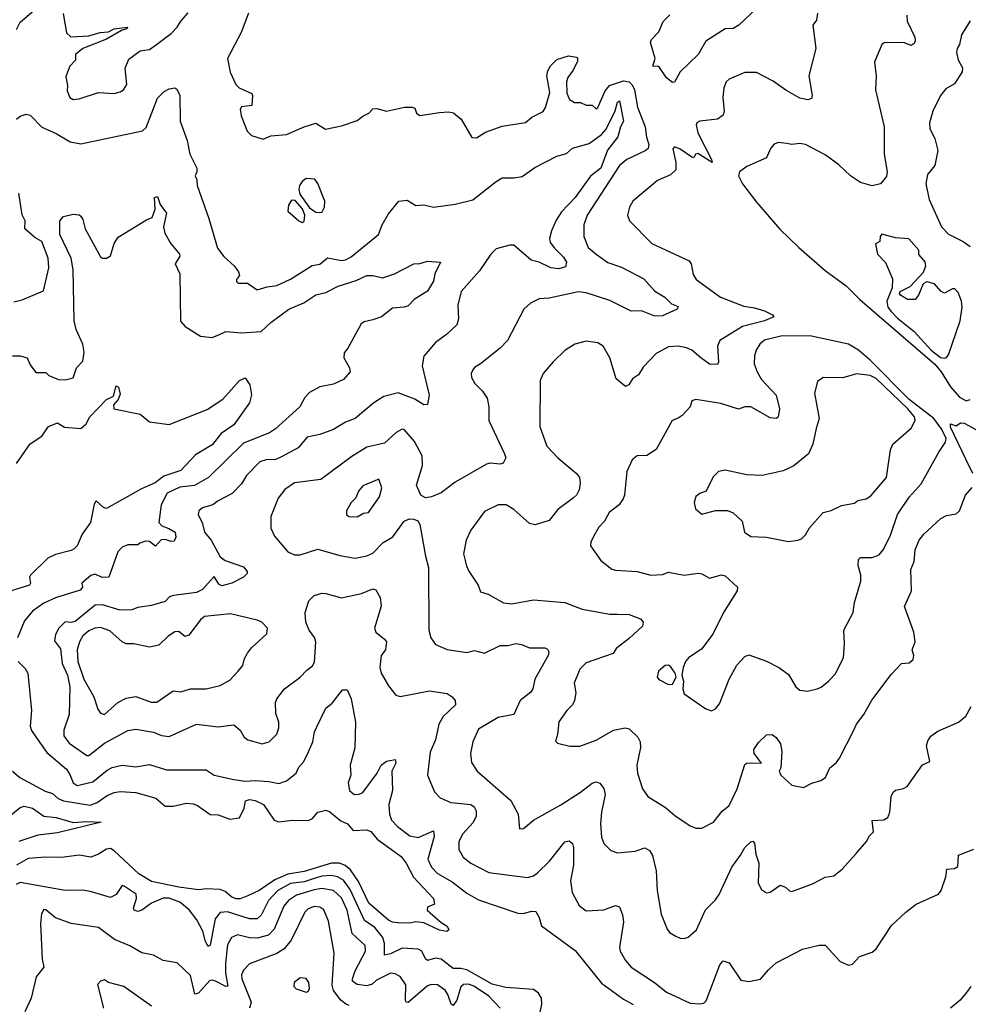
# Model space of a CAD drawing. Extents: x 1245515 to 1420776, y 606314 to 671314.
# Tile 156 of 256: x 1333532 to 1338376, y 630334 to 635362. Entities that reach past the tile are written whole.
import ezdxf

# ---------------------------------------------------------------- set-up
doc = ezdxf.new("R2010")
doc.units = 0

msp = doc.modelspace()

# ---------------------------------------------------------------- linework, layer by layer
at = {"layer": '0CON10XD'}
for points in [[(1333515, 635312.5), (1333535, 635350), (1333639.7, 635440.3)], [(1333753.9, 635393.9), (1333771.4, 635295), (1333793.3, 635275), (1333885, 635280.7), (1333942.6, 635297.4), (1333985, 635300), (1334015, 635316.4), (1334082.5, 635325), (1334078.8, 635315), (1334051.9, 635308.1), (1333975, 635262.9), (1333854, 635215), (1333817.5, 635185), (1333817.5, 635155), (1333787.5, 635125), (1333767, 635073), (1333776.7, 635026.7), (1333775, 635000), (1333787.5, 634965), (1333804.2, 634954.2), (1333835, 634958), (1333935, 634990), (1334013.6, 634986.4), (1334045.8, 634994.2), (1334062.5, 635005), (1334078.3, 635031.7), (1334071.2, 635115), (1334089.2, 635160.8), (1334146.4, 635203.6), (1334195, 635210), (1334230, 635235), (1334305, 635291.2), (1334335.6, 635324.4), (1334354.5, 635355.5), (1334392.7, 635397.3)], [(1334700.4, 635395), (1334663.1, 635296.9), (1334592.7, 635165), (1334607.3, 635095), (1334635, 635031.2), (1334653.3, 635015), (1334716.7, 634985), (1334721.2, 634975), (1334716.7, 634925), (1334665, 634916.7), (1334657.5, 634905), (1334662.3, 634872.3), (1334693.8, 634793.8), (1334715, 634771.8), (1334775, 634752), (1334815, 634770), (1334895, 634776), (1334985, 634815.8), (1335045, 634834.2), (1335094.1, 634804.1), (1335175, 634820.5), (1335255, 634846.9), (1335285, 634870.5), (1335315, 634884.5), (1335335, 634906.7), (1335355, 634908.8), (1335405, 634894.7), (1335497.5, 634915), (1335535.5, 634915.5), (1335550, 634910), (1335558.8, 634885), (1335575, 634872.5), (1335675, 634889.2), (1335722.2, 634892.2), (1335746.7, 634886.7), (1335786, 634855), (1335840.5, 634760.5), (1335865, 634758.8), (1335911.1, 634788.9), (1335995, 634819.4), (1336115, 634836.7), (1336147.5, 634865), (1336205, 634893.8), (1336216.4, 634913.6), (1336239.8, 634990.2), (1336224.6, 635075.4), (1336228.9, 635101.1), (1336243.1, 635126.9), (1336275, 635159.2), (1336335, 635178.5), (1336375, 635170.8), (1336380.8, 635165), (1336380, 635150)], [(1337605.8, 635395), (1337600.6, 635359.4), (1337581.9, 635335), (1337598.1, 635215), (1337580.5, 635149.5), (1337562, 635075), (1337578.8, 634975), (1337575, 634960), (1337556.4, 634953.6), (1337515, 634962.5), (1337445, 635002.2), (1337379.2, 635049.2), (1337295, 635092.2), (1337235, 635092.2), (1337155, 635058.9), (1337139.4, 635045), (1337127.1, 635015), (1337123.1, 634965), (1337129.4, 634895), (1337124, 634875), (1337095, 634854.4), (1337005, 634844.3), (1336990, 634835), (1336985.6, 634825), (1336994.4, 634784.4), (1337065, 634648.8), (1337067.5, 634632.5), (1336995, 634680), (1336983.6, 634676.4), (1336975, 634657.5), (1336965, 634660), (1336905, 634701.2), (1336875, 634712.5), (1336867, 634703), (1336883, 634633), (1336882.5, 634595), (1336855, 634570.5), (1336789.4, 634540.6), (1336662.5, 634435), (1336645.7, 634404.3), (1336635.8, 634365), (1336646.2, 634335), (1336759.3, 634219.3), (1336950.2, 634130.2), (1336961.1, 634115), (1336971.1, 634061.1), (1336986, 634036), (1337110, 633945), (1337229.6, 633899.6), (1337285, 633891.1), (1337336.2, 633875), (1337376.7, 633855), (1337383.3, 633845), (1337335.7, 633825), (1337223.8, 633796.2), (1337108.1, 633725), (1337095.5, 633695), (1337100.8, 633615), (1337095, 633601.2), (1337055, 633603.1), (1337010, 633635), (1336965, 633674.4), (1336937.2, 633687.2), (1336895, 633694.4), (1336845, 633691.1), (1336781.4, 633658.6), (1336715, 633588.1), (1336691.7, 633548.3), (1336661.7, 633528.3), (1336643, 633497), (1336625, 633490), (1336577.6, 633527.6), (1336546.3, 633636.3), (1336511.4, 633695), (1336485, 633713.1), (1336425, 633720.8), (1336367.5, 633705), (1336315, 633673.8), (1336256, 633615), (1336205.8, 633555), (1336189.7, 633520.3), (1336188.1, 633285), (1336224.7, 633184.7), (1336280.6, 633125), (1336375, 633045.8), (1336390, 633025), (1336394.4, 632995), (1336388.9, 632961.1), (1336375.6, 632935), (1336359.2, 632920.8), (1336279.3, 632860.7), (1336235, 632804.4), (1336165, 632782.5), (1336135, 632788.8), (1336055, 632861.4), (1336015.7, 632885.7), (1335975, 632884.4), (1335905, 632851.1), (1335835, 632756.2), (1335812.5, 632705), (1335798.9, 632635), (1335813.6, 632573.6), (1335825.6, 632545.6), (1335873.5, 632475), (1335885, 632441.2), (1335925, 632428), (1336002.5, 632385), (1336045, 632380), (1336155, 632400.5), (1336315, 632386.6), (1336405, 632351.5), (1336545, 632327.1), (1336585, 632327.1), (1336644.6, 632324.6), (1336702.9, 632302.9), (1336716.1, 632286.1), (1336712, 632265), (1336645, 632201.5), (1336578.3, 632151.7), (1336562.5, 632125), (1336425, 632077.8), (1336391.9, 632045), (1336363.1, 631975), (1336371.4, 631925), (1336365.6, 631885), (1336355, 631864), (1336326, 631835), (1336285, 631777.5), (1336278.3, 631711.7), (1336268.3, 631678.3), (1336278.3, 631668.3), (1336341.9, 631651.9), (1336392.7, 631652.7), (1336475, 631683.3), (1336565, 631733.6), (1336624.6, 631745.4), (1336645, 631740.6), (1336689.1, 631699.1), (1336700, 631675), (1336701.4, 631645), (1336683.5, 631555), (1336686.9, 631515), (1336712.5, 631435), (1336740, 631395), (1336829.8, 631339.8), (1336878.3, 631298.3), (1336955, 631245.8), (1336985, 631234.2), (1337015.7, 631234.3), (1337075.5, 631264.5), (1337119.3, 631320.7), (1337155, 631348.8), (1337195, 631434), (1337235, 631558), (1337244.6, 631565.4), (1337265, 631567.8), (1337320, 631565), (1337282, 631615), (1337280.8, 631635), (1337305, 631671.2), (1337345, 631710), (1337375, 631711.2), (1337395, 631696.2), (1337416.4, 631665), (1337423.8, 631625), (1337418.8, 631541.2), (1337410, 631525), (1337418.8, 631505), (1337475, 631452.5), (1337535, 631441.2), (1337576.7, 631463.3), (1337622.6, 631477.4), (1337646.9, 631493.1), (1337668.5, 631541.5), (1337702.1, 631567.9), (1337718.7, 631591.3), (1337792.2, 631735), (1337804.4, 631765), (1337841.9, 631815), (1337883.4, 631886.6), (1337982.3, 632017.7), (1338035, 632074), (1338075, 632077.3), (1338095.4, 632095), (1338098.5, 632115), (1338090, 632145), (1338104.2, 632185), (1338098.6, 632235), (1338050.8, 632365), (1338086, 632445), (1338082.1, 632555), (1338100.5, 632595), (1338104.4, 632655.6), (1338125, 632704), (1338149.4, 632735), (1338235.7, 632815), (1338265, 632831.1), (1338315, 632839.2), (1338331.5, 632855), (1338361.4, 632935), (1338396.2, 632973.8)], [(1336865, 635042.5), (1336835, 635066.1), (1336795, 635124), (1336764.5, 635124.5), (1336776.6, 635165), (1336753.8, 635246.2), (1336759.1, 635260.9), (1336795, 635300), (1336817.4, 635352.6), (1336852.6, 635387.4)], [(1337295, 635420), (1337205, 635334.3), (1337175, 635317.1), (1337133.8, 635315), (1337036.4, 635253.6), (1336997.3, 635185), (1336905, 635095.5), (1336875, 635044), (1336865, 635042.5)], [(1338062.5, 635385), (1338064.6, 635355), (1338102.6, 635272.6), (1338105.4, 635255), (1338099.6, 635240.4), (1338085, 635230), (1338045, 635245.5), (1337945.7, 635244.3), (1337934.2, 635235), (1337897.5, 635145), (1337905.8, 635075), (1337901.4, 635005), (1337946.9, 634815), (1337945.7, 634675.7), (1337961.5, 634585), (1337957.7, 634562.3), (1337927.5, 634525), (1337885.8, 634514.2), (1337825, 634530.6), (1337775, 634564.4), (1337715, 634621.8), (1337645, 634673.1), (1337545, 634724.3), (1337515, 634730.8), (1337475, 634725.8), (1337449.3, 634730.7), (1337405, 634736), (1337385, 634727.5), (1337365.8, 634705), (1337345, 634656.2), (1337245, 634612), (1337208, 634585), (1337203.1, 634565), (1337223.2, 634525), (1337295, 634430.2), (1337413.1, 634293.1), (1337509.9, 634199.9), (1337645, 634081.2), (1337753.2, 634003.2), (1337823, 633933), (1338205, 633603.4), (1338237.5, 633565), (1338285, 633487.4), (1338331.5, 633435), (1338365, 633416.2), (1338385, 633423.6)], [(1338385, 635357.5), (1338340.8, 635285), (1338331.2, 635235), (1338318.8, 635215), (1338316, 635195), (1338325, 635157.5), (1338346.3, 635116.3), (1338345, 635096.7), (1338305, 635035.7), (1338260.6, 635009.4), (1338233.8, 634975), (1338194.2, 634895), (1338178.2, 634835), (1338178.9, 634805), (1338205.8, 634755), (1338220.8, 634695), (1338205, 634617.5), (1338168.3, 634571.7), (1338159.2, 634525), (1338175.7, 634445), (1338238.6, 634305), (1338275, 634266.9), (1338350.2, 634230.2), (1338385, 634204.4)], [(1336380, 635150), (1336359.1, 635105), (1336331.9, 635068.1), (1336324.6, 635044.6), (1336326.6, 634986.6), (1336338.8, 634955), (1336365, 634940), (1336395, 634940), (1336425, 634926.7), (1336455, 634926), (1336475, 634906.7), (1336485, 634913.3), (1336521.4, 634998.6), (1336543.4, 635026.6), (1336615, 635050.4), (1336645, 635044.9), (1336659.8, 635029.8), (1336671, 635005), (1336687.4, 634915), (1336725.2, 634815), (1336732.1, 634762.1), (1336745.5, 634725), (1336741.9, 634705), (1336730, 634695), (1336632.3, 634647.7), (1336595, 634618.5), (1336429.2, 634365), (1336413.5, 634315), (1336413.1, 634255), (1336435, 634199.4), (1336475, 634165.5), (1336535, 634121.8), (1336605, 634098.8), (1336718.8, 634038.8), (1336776.2, 633976.2), (1336826.7, 633945), (1336861.3, 633911.3), (1336895, 633897.5), (1336890, 633885), (1336815, 633850.9), (1336775, 633848.9), (1336706.7, 633875), (1336655, 633874.4), (1336545, 633928.7), (1336425, 633966.8), (1336385, 633972.9), (1336235, 633941.2), (1336185, 633937.5), (1336140, 633915), (1336106, 633885), (1336022.5, 633725), (1335986, 633685), (1335885.7, 633604.3), (1335855, 633587.1), (1335845.8, 633575), (1335838, 633555), (1335840, 633535), (1335856.2, 633505), (1335895.6, 633465.6), (1335919.7, 633429.7), (1335927.8, 633385), (1335927.3, 633315), (1336008.1, 633145), (1336014.2, 633125), (1336001.7, 633098.3), (1335985, 633092.9), (1335935, 633097.5), (1335915, 633092), (1335755, 633000), (1335685, 632945.5), (1335635, 632926), (1335605, 632921.2), (1335580, 632935), (1335558, 632985), (1335588.2, 633085), (1335587.9, 633135), (1335548.5, 633208.5), (1335495, 633270), (1335485, 633272), (1335455, 633254.3), (1335395, 633199.8), (1335305, 633178.6), (1335228.5, 633131.5), (1335070, 633015), (1334935, 632997.8), (1334886.7, 632963.3), (1334851.7, 632918.3), (1334813.6, 632825), (1334813.9, 632765), (1334832.5, 632725), (1334902, 632645), (1334935, 632629.2), (1334965, 632629.4), (1335055, 632658.8), (1335166.6, 632626.6), (1335245, 632612.9), (1335305.4, 632624.6), (1335335, 632638.1), (1335388.2, 632691.8), (1335437.9, 632722.1), (1335495, 632802.2), (1335522.7, 632812.7), (1335545, 632812.5), (1335565, 632803.8), (1335575.7, 632785), (1335605, 632622.5), (1335619.5, 632565), (1335620.9, 632245), (1335631.1, 632205), (1335655, 632171.1), (1335715, 632146.2), (1335815, 632131.4), (1335855, 632141.4), (1335905, 632127.1), (1335985, 632165.8), (1336025, 632166.7), (1336065, 632177.5), (1336095, 632172), (1336135, 632154.4), (1336214.1, 632154.1), (1336227.7, 632147.7), (1336233.8, 632135), (1336230, 632115), (1336162.9, 631995), (1336152.7, 631945), (1336142.5, 631927.5), (1336087.5, 631885), (1336055, 631814.4), (1335975, 631799.2), (1335875, 631740), (1335845.6, 631675), (1335834.2, 631614.2), (1335839.1, 631569.1), (1335867.5, 631525), (1336040, 631375), (1336078, 631305), (1336085, 631230), (1336105, 631232.5), (1336155.6, 631274.4), (1336295, 631353.1), (1336395, 631416.7), (1336455, 631463.3), (1336475, 631470.6), (1336495, 631464.3), (1336515, 631436), (1336522.5, 631405), (1336503.4, 631315), (1336497.5, 631255), (1336502.7, 631187.3), (1336514.2, 631155), (1336550.3, 631120.3), (1336585, 631107.5), (1336675, 631116.9), (1336725, 631132.5), (1336748.9, 631118.9), (1336764, 631094), (1336782.1, 631015), (1336787.3, 630915), (1336806.9, 630795), (1336837.9, 630717.9), (1336850.9, 630700.9), (1336882.2, 630682.2), (1336905, 630671.2), (1336925, 630670), (1336945, 630676.2), (1336988.8, 630715), (1337034.1, 630815.9), (1337085, 630867.3), (1337103.8, 630895), (1337167.9, 631035), (1337213.5, 631095), (1337235.7, 631135), (1337265, 631163.3), (1337275, 631167.5), (1337285, 631157.5), (1337291.6, 631101.6), (1337307.3, 631055), (1337303, 630953), (1337319.7, 630919.7), (1337345, 630904.3), (1337365, 630907.1), (1337415, 630942), (1337442.7, 630932.7), (1337463.4, 630913.4), (1337475, 630910.8), (1337580.3, 630949.7), (1337645, 630984), (1337689.1, 630990.9), (1337731.2, 631025), (1337803.3, 631105), (1337856.7, 631165), (1337871.2, 631195), (1337891.2, 631215), (1337885, 631272.5), (1337945, 631275.6), (1337965, 631287.5), (1337974.6, 631315), (1337982.8, 631395), (1337992.5, 631417.5), (1338005, 631428.5), (1338045, 631436.5), (1338063.3, 631446.7), (1338142.3, 631557.7), (1338180, 631575), (1338163.5, 631655), (1338169.5, 631680.5), (1338185, 631704.3), (1338220.9, 631729.1), (1338326.2, 631775), (1338363.8, 631805), (1338391.2, 631855)], [(1333516, 634855), (1333535, 634870), (1333565, 634879.2), (1333585, 634875.7), (1333645, 634814.4), (1333718.8, 634781.2), (1333789.1, 634739.1), (1333845, 634728.5), (1334159.4, 634795), (1334178.3, 634811.7), (1334235, 634962.5), (1334270, 634995), (1334295, 635009.2), (1334325, 635014.2), (1334335, 635007.5), (1334348.9, 634975), (1334352.1, 634845), (1334387.3, 634745), (1334400.3, 634675), (1334436.5, 634605), (1334436.7, 634585), (1334428, 634565), (1334436, 634545), (1334437.5, 634515), (1334497.6, 634347.6), (1334541.6, 634195), (1334575, 634152.7), (1334627.5, 634105), (1334650, 634075), (1334653.8, 634056.2), (1334638.8, 634035), (1334638.8, 634025), (1334647.3, 634017.3), (1334695, 634017.5), (1334745, 633982.9), (1334795, 633998.5), (1334845, 634005.3), (1334915, 634037.7), (1335025, 634107.3), (1335065, 634113.3), (1335104.2, 634145.7), (1335175, 634133.1), (1335195, 634136.2), (1335225, 634151.8), (1335364.4, 634265), (1335382.5, 634315), (1335415, 634370.8), (1335467.5, 634435), (1335510.7, 634440.7), (1335555, 634414.2), (1335595, 634417.5), (1335645, 634405.6), (1335755, 634419.6), (1335846.8, 634443.2), (1335965, 634535.6), (1335995, 634554.4), (1336055, 634554.5), (1336098.3, 634561.7), (1336162.3, 634607.7), (1336275, 634665.6), (1336325, 634680), (1336355, 634706.2), (1336439.7, 634730.3), (1336503.4, 634776.6), (1336527.3, 634802.7), (1336572.2, 634897.7), (1336585, 634941.2), (1336595, 634947.5), (1336615.5, 634845), (1336600, 634815), (1336587.1, 634765), (1336533.2, 634696.8), (1336499.8, 634605), (1336447.2, 634562.8), (1336368.8, 634455), (1336299.2, 634380.8), (1336271.4, 634338.6), (1336246.9, 634285), (1336238.2, 634245), (1336240.5, 634225), (1336263.3, 634195), (1336309.5, 634149.5), (1336324.2, 634125), (1336319.3, 634100.7), (1336285, 634089.7), (1336245, 634095.5), (1336185, 634124.1), (1336143.8, 634133.8), (1336055, 634211.1), (1336035, 634211.8), (1335965, 634192.2), (1335938.5, 634165), (1335879.5, 634080.5), (1335786.9, 633975), (1335768.6, 633905), (1335773.1, 633835), (1335764.2, 633805), (1335710.8, 633755), (1335655.4, 633714.6), (1335595.7, 633644.3), (1335587.1, 633595), (1335623.3, 633445), (1335615, 633396.7), (1335595, 633395.6), (1335549.4, 633425), (1335465, 633457.6), (1335391.3, 633438.7), (1335340, 633405), (1335245, 633325.7), (1335195, 633306.4), (1335135, 633269.6), (1335065, 633243.5), (1335000.2, 633229.8), (1334953.2, 633176.8), (1334865, 633128.5), (1334835, 633115.4), (1334795, 633117.1), (1334758.9, 633105), (1334690.7, 633035), (1334665, 632991.9), (1334617.4, 632942.6), (1334545, 632905.6), (1334518.8, 632885), (1334465, 632868.9), (1334447.3, 632855), (1334443.6, 632833.6), (1334463.8, 632795), (1334475.4, 632745), (1334509.6, 632705), (1334555, 632618.8), (1334580.6, 632600.6), (1334675, 632567.8), (1334694.3, 632545), (1334694.2, 632535), (1334674.2, 632515), (1334615.6, 632484.4), (1334565, 632471.6), (1334549.3, 632479.3), (1334525, 632518.1), (1334465, 632453.2), (1334435, 632437.5), (1334317.3, 632422.7), (1334296.7, 632415), (1334275, 632390.9), (1334205, 632371.6), (1334135, 632361.2), (1334105, 632348.9), (1334045, 632346.6), (1333954.1, 632374.1), (1333916.7, 632373.3), (1333815, 632288.8), (1333795, 632283.3), (1333765, 632287.1), (1333731.9, 632255), (1333715, 632223.3), (1333710.3, 632190.3), (1333739.6, 632149.6), (1333748.6, 632075), (1333775.6, 632015), (1333788.3, 631955), (1333783.8, 631815), (1333757.3, 631735), (1333757.2, 631705), (1333785, 631667.2), (1333874, 631605), (1333885, 631605.5), (1333965, 631667.5), (1334085, 631733.1), (1334125, 631739.2), (1334214.6, 631724.6), (1334256.4, 631706.4), (1334295, 631701.5), (1334435, 631765.4), (1334545, 631750.9), (1334625, 631761.1), (1334658.1, 631735), (1334677.8, 631697.8), (1334696.2, 631685), (1334770, 631665), (1334806.2, 631673.8), (1334845, 631713.8), (1334855.8, 631745.8), (1334855.6, 631775), (1334839.5, 631819.5), (1334837.5, 631875), (1334844.4, 631895), (1334883.8, 631945), (1334965, 632004.2), (1334998.6, 632041.4), (1335027.2, 632062.8), (1335038.2, 632081.8), (1335043.9, 632185), (1335037.4, 632207.4), (1335010, 632245)], [(1335075, 634378), (1335088.6, 634405), (1335090.8, 634435), (1335055, 634526.7), (1335038.8, 634548.8), (1334995, 634551.2), (1334975, 634536.2), (1334961.4, 634515), (1334956.9, 634495), (1334962.1, 634472.1), (1335011.2, 634401.2), (1335045, 634380), (1335075, 634378)], [(1333502.3, 633922.3), (1333545, 633931.2), (1333653, 633977), (1333680.7, 634095), (1333676.6, 634145), (1333645, 634230), (1333609.7, 634249.7), (1333557.5, 634295), (1333560.6, 634335), (1333545.3, 634365.3), (1333526.9, 634476.9)], [(1333495, 633646.7), (1333535, 633646.2), (1333570, 633635), (1333585, 633600), (1333615, 633560), (1333665, 633560), (1333680, 633545), (1333730, 633525), (1333765, 633523.1), (1333805.7, 633534.3), (1333822, 633585), (1333855, 633618), (1333861.6, 633665), (1333854.3, 633705), (1333820.6, 633780.6), (1333809.6, 633825), (1333804.2, 634085), (1333794.8, 634144.8), (1333736.7, 634265), (1333737.1, 634335), (1333755, 634357.1), (1333805, 634368.6), (1333835.4, 634365.4), (1333845, 634358.8), (1333855, 634342.5), (1333865.8, 634295), (1333945, 634151.2), (1333955, 634144), (1333975, 634143.8), (1333995, 634156.7), (1334015, 634220), (1334035, 634251.2), (1334179.3, 634340.7), (1334208, 634352), (1334224.2, 634395), (1334220, 634455), (1334235, 634459.5), (1334248.6, 634418.6), (1334281.4, 634375), (1334266.4, 634305), (1334272.9, 634272.9), (1334301.4, 634221.4), (1334347.8, 634165), (1334348.9, 634155), (1334325.8, 634115), (1334349.1, 634065), (1334352.4, 633822.4), (1334376.4, 633796.4), (1334455, 633747.1), (1334515, 633739.4), (1334552.9, 633755), (1334585, 633770.3), (1334665, 633762.5), (1334765, 633770), (1334813.6, 633816.4), (1334906.1, 633885), (1334983, 633917), (1335045, 633957.3), (1335095, 633969), (1335157.6, 634002.4), (1335250, 634030), (1335305, 634055.7), (1335335, 634056.2), (1335385, 634044), (1335446.2, 634063.8), (1335545, 634116), (1335575, 634116.7), (1335615, 634130), (1335680, 634125), (1335651.2, 634065), (1335645, 634026.7), (1335615, 633976), (1335547, 633933), (1335515, 633902), (1335495, 633894.4), (1335435, 633889.1), (1335380, 633845), (1335335, 633829.1), (1335290.5, 633819.5), (1335275, 633809.4), (1335207.5, 633685), (1335188.6, 633661.4), (1335186.7, 633635), (1335216, 633585), (1335220, 633565), (1335185, 633525.8), (1335135, 633501.9), (1335065, 633487.1), (1335011.7, 633458.3), (1334987.3, 633432.7), (1334962.3, 633385), (1334837.6, 633272.4), (1334807.4, 633252.6), (1334675, 633200.4), (1334496.7, 633025), (1334425, 632984.2), (1334350, 632975), (1334285, 632943.8), (1334254.6, 632885.4), (1334243.3, 632795), (1334258, 632778), (1334294.3, 632764.3), (1334325.5, 632745), (1334330, 632720), (1334320.7, 632699.3), (1334305, 632698), (1334275, 632708), (1334254.2, 632705.8), (1334225, 632673.3), (1334195, 632697.5), (1334175, 632700), (1334145, 632690), (1334135, 632680), (1334085, 632680), (1334055, 632668.8), (1334032.9, 632645), (1333987.5, 632515), (1333955, 632513.6), (1333915, 632531.4), (1333895, 632524.4), (1333850, 632485), (1333852, 632465), (1333840.9, 632449.1), (1333715, 632409.4), (1333655, 632382.7), (1333598, 632342), (1333556.8, 632293.2), (1333521.5, 632205)], [(1334975, 634327.5), (1334985, 634333.3), (1334987.5, 634365), (1334976.8, 634396.8), (1334938.8, 634438.8), (1334919.3, 634440.7), (1334904.2, 634415.8), (1334900.8, 634385), (1334957.5, 634335), (1334975, 634327.5)], [(1338255, 633633.8), (1338265, 633636.9), (1338275, 633651.2), (1338334.4, 633825), (1338345.4, 633894.6), (1338342.1, 633925), (1338325, 633970), (1338307.4, 633987.4), (1338295, 633987.5), (1338255, 633966.2), (1338236.1, 633976.1), (1338203.6, 634013.6), (1338165, 634023.3), (1338146.2, 634013.8), (1338122, 633955), (1338105, 633933.8), (1338065.7, 633934.3), (1338029.2, 633955), (1338024.2, 633965), (1338028, 633975), (1338079.7, 634000.3), (1338147, 634073), (1338160, 634105), (1338155.4, 634125.4), (1338123, 634163), (1338123.3, 634185), (1338073, 634243), (1338005, 634248.6), (1337935, 634266.7), (1337926.7, 634255), (1337925, 634230), (1337902.5, 634217.5), (1337912.5, 634165), (1337953.3, 634123.3), (1337989.1, 634039.1), (1337986.6, 633993.4), (1337960, 633925), (1337965.8, 633895), (1337982.4, 633872.4), (1338015, 633837.5), (1338099.3, 633769.3), (1338185.8, 633675), (1338235, 633637.5), (1338255, 633633.8)], [(1337065, 631833.3), (1337085, 631843.3), (1337105, 631868.8), (1337155.6, 631995), (1337193.3, 632066.7), (1337235, 632110), (1337255, 632118.8), (1337345, 632086.2), (1337411.7, 632051.7), (1337457.8, 632017.8), (1337495, 631956.2), (1337515, 631938.8), (1337555, 631933.8), (1337605, 631946), (1337625.5, 631954.5), (1337664.5, 631985.5), (1337697.8, 632022.2), (1337738.2, 632105), (1337744.5, 632175), (1337740, 632245), (1337787.8, 632335), (1337794.5, 632385.5), (1337826.5, 632495), (1337826.7, 632525), (1337813.1, 632575), (1337815.8, 632605), (1337825, 632615.6), (1337885, 632615.5), (1337920.5, 632629.5), (1337942.1, 632655), (1337976.7, 632725), (1338015, 632835.6), (1338075, 632923.8), (1338135, 632992), (1338225, 633154.2), (1338260, 633205), (1338262.9, 633225), (1338237.3, 633275), (1338199.6, 633325), (1338075, 633423.3), (1337875, 633623.5), (1337815, 633674.4), (1337765, 633705.4), (1337575, 633746.4), (1337425, 633747.3), (1337335, 633725.5), (1337311.4, 633705), (1337292.5, 633675), (1337283.5, 633646.5), (1337283.3, 633605), (1337297.5, 633565), (1337320.5, 633525), (1337395.4, 633445), (1337411.2, 633375), (1337405, 633332), (1337394.4, 633325.6), (1337365, 633329.5), (1337265, 633386.2), (1337235, 633385.4), (1337203.4, 633373.4), (1337113.2, 633403.2), (1336985, 633422.5), (1336965, 633416), (1336956.2, 633385), (1336915, 633342), (1336895, 633326.7), (1336863.8, 633315), (1336782.2, 633167.8), (1336735, 633136.2), (1336685, 633136), (1336658.8, 633115), (1336632.5, 633055), (1336621.1, 632935), (1336614.3, 632915), (1336594, 632885), (1336542.5, 632845), (1336518, 632802), (1336489.3, 632770.7), (1336463.3, 632726.7), (1336448.5, 632695), (1336447.5, 632675), (1336499.8, 632599.8), (1336555, 632556.7), (1336575, 632550.5), (1336685, 632544.2), (1336755, 632525.8), (1336815, 632529.2), (1336845, 632541.1), (1336925, 632525.8), (1336996.2, 632536.2), (1337015, 632532.5), (1337055, 632510), (1337115, 632528), (1337135, 632522), (1337198, 632465), (1337195.8, 632445), (1337125.4, 632334.6), (1337071.4, 632225), (1337013, 632147), (1336948.6, 632105), (1336931.9, 632085), (1336920, 632055), (1336914, 632015), (1336922, 631985), (1336919.2, 631945), (1336925, 631920), (1337035, 631842.5), (1337065, 631833.3)], [(1333515, 633095.8), (1333585, 633196), (1333645, 633236), (1333678.8, 633285), (1333725, 633304.2), (1333760.9, 633280.9), (1333845, 633274.5), (1333871, 633299), (1333890.7, 633335), (1333975, 633422.5), (1334010.5, 633439.5), (1334025, 633493.3), (1334035.7, 633485), (1334045, 633450), (1334035, 633422.5), (1334011.2, 633395), (1334012.5, 633375), (1334147.3, 633347.3), (1334195, 633308.8), (1334295, 633294.4), (1334488.5, 633371.5), (1334569.2, 633425), (1334655, 633520), (1334683.3, 633533.3), (1334707, 633497), (1334716.1, 633446.1), (1334705.8, 633405), (1334625, 633293.1), (1334560.6, 633249.4), (1334515, 633191.8), (1334429.2, 633140.8), (1334355, 633059.7), (1334268.8, 633031.2), (1334223.5, 632996.5), (1334153.3, 632966.7), (1333975, 632866.2), (1333960.7, 632870.7), (1333925, 632904), (1333919.2, 632900.8), (1333911.5, 632888.5), (1333894.2, 632795), (1333851.8, 632735), (1333825, 632676), (1333810.2, 632659.8), (1333795, 632650.9), (1333715, 632632.1), (1333675, 632611.8), (1333587.1, 632525), (1333582.5, 632515), (1333587.1, 632485), (1333582, 632475), (1333478.5, 632441.5)], [(1337457, 632697), (1337505, 632703.8), (1337525, 632711.2), (1337545, 632731.2), (1337565, 632766.7), (1337635, 632846), (1337675, 632856.7), (1337728.8, 632881.2), (1337795, 632894), (1337812.3, 632907.7), (1337855, 632915.6), (1337878.9, 632931.1), (1337958.9, 633025), (1337979.6, 633165), (1337990.4, 633195), (1338083.8, 633276.2), (1338104.4, 633315), (1338101.8, 633335), (1338067.5, 633375), (1337905, 633530.8), (1337875, 633544.6), (1337805, 633553.5), (1337735, 633533.1), (1337635, 633535.8), (1337606.2, 633515), (1337590, 633455), (1337614.3, 633325), (1337600, 633275), (1337581.9, 633195), (1337560.8, 633145), (1337485, 633084), (1337431.3, 633058.7), (1337323.9, 633033.9), (1337245, 633038.6), (1337135, 633061.2), (1337100, 633055), (1337072.5, 633027.5), (1337037.5, 632955), (1337005, 632943.3), (1336985, 632927.5), (1336977, 632897), (1336983.3, 632865), (1337015, 632837.5), (1337085, 632856.2), (1337145.9, 632855.9), (1337175, 632843.8), (1337220.9, 632800.9), (1337232.5, 632745), (1337265, 632723.8), (1337345, 632720), (1337457, 632697)], [(1338365.1, 633115.1), (1338285, 633280.8), (1338285, 633298), (1338315, 633288.8), (1338336.7, 633303.3), (1338355, 633302), (1338415, 633270)], [(1338398.6, 633045), (1338365.1, 633115.1)], [(1335255, 632823.8), (1335288.3, 632841.7), (1335312.5, 632845), (1335368.9, 632925), (1335382.1, 632972.1), (1335365.4, 633015.4), (1335285, 632982.2), (1335261.9, 632955), (1335249.2, 632920.8), (1335225, 632896.2), (1335200, 632855), (1335200, 632835), (1335212.5, 632825), (1335255, 632823.8)], [(1335010, 632245), (1334993.5, 632285), (1334990.6, 632335), (1335008.9, 632395), (1335035, 632422.2), (1335075, 632434.5), (1335095, 632432.9), (1335175, 632410), (1335278, 632432), (1335335, 632455.6), (1335351.2, 632451.2), (1335372.3, 632412.3), (1335377.3, 632367.3), (1335344.4, 632254.4), (1335350.8, 632235), (1335395, 632199.4), (1335404.3, 632185), (1335399.2, 632145), (1335378.1, 632115), (1335371.2, 632055), (1335378.5, 632025), (1335415, 631960), (1335453.6, 631913.6), (1335475, 631906), (1335624.2, 631934.2), (1335715, 631920.8), (1335740, 631905), (1335755.7, 631885.7), (1335756.6, 631863.4), (1335695, 631803.8), (1335672.9, 631765), (1335656, 631684), (1335627.4, 631622.6), (1335614.5, 631505), (1335649.6, 631419.6), (1335679.1, 631389.1), (1335733.3, 631365), (1335835, 631354.5), (1335853.1, 631343.1), (1335863, 631323), (1335862.3, 631295), (1335847.6, 631262.4), (1335795.5, 631204.5), (1335774.6, 631165.4), (1335774.4, 631125), (1335797.1, 631085), (1335836, 631055), (1335927.6, 631007.6), (1336125, 630981.2), (1336155, 630990.4), (1336176.4, 631005), (1336236.9, 631065), (1336315, 631164.2), (1336338.5, 631168.5), (1336355, 631155.7), (1336360, 631135), (1336360.5, 631045), (1336344.6, 630965), (1336352.7, 630905), (1336388.9, 630838.9), (1336425, 630811.9), (1336515, 630817.1), (1336575, 630838), (1336595, 630831.2), (1336611.1, 630791.1), (1336614.6, 630755), (1336594.4, 630625), (1336598.6, 630605), (1336625, 630557.5), (1336655, 630523.3), (1336774.2, 630445), (1336835.5, 630395.5), (1336955, 630340), (1337005, 630335.8), (1337025, 630340.8), (1337038.2, 630351.8), (1337107.5, 630535), (1337125, 630556.2), (1337155, 630546.2), (1337215, 630456.7), (1337255, 630450), (1337315, 630462), (1337355, 630510.8), (1337395, 630546), (1337530, 630615), (1337615, 630636), (1337645, 630636.2), (1337722.1, 630552.1), (1337765, 630534.2), (1337785, 630539.2), (1337821, 630579), (1337885, 630600), (1337905, 630617.5), (1337983.2, 630736.8), (1338057.3, 630805), (1338110, 630845), (1338223.2, 630896.8), (1338236.9, 630915), (1338262, 630985), (1338266, 631024), (1338305, 631027.1), (1338322.9, 631037.1), (1338326.7, 631095), (1338405, 631126.2)], [(1333965, 631814.5), (1334033.7, 631876.3), (1334075, 631897.2), (1334125, 631905.8), (1334203.6, 631876.4), (1334232.9, 631877.1), (1334315, 631935.6), (1334355, 631930.5), (1334404.7, 631945.3), (1334484.5, 631945.5), (1334555, 631962.5), (1334605, 631990), (1334647.9, 632035), (1334671.1, 632065), (1334679.4, 632100.6), (1334695, 632128), (1334715.6, 632154.4), (1334793.9, 632226.1), (1334798, 632255), (1334767.8, 632285), (1334745, 632295.2), (1334608.3, 632328.3), (1334475, 632313.9), (1334455, 632296.9), (1334395, 632219.4), (1334375, 632212.9), (1334345, 632237.5), (1334325, 632235.6), (1334290, 632215), (1334241.8, 632168.2), (1334195, 632158.1), (1334115, 632174.6), (1334075, 632175.5), (1334055, 632185.5), (1333991.8, 632241.8), (1333945, 632258.7), (1333916.2, 632255), (1333885, 632241.3), (1333855, 632216.4), (1333837.2, 632185), (1333825.2, 632145.2), (1333828.4, 632085), (1333859.7, 631995), (1333910.3, 631905), (1333931.3, 631841.3), (1333945, 631820.6), (1333965, 631814.5)], [(1333524.4, 632085), (1333559.9, 632049.9), (1333572.9, 632025), (1333591.8, 631835), (1333584.6, 631755), (1333591.9, 631731.9), (1333633.6, 631673.6), (1333670, 631620), (1333770.4, 631535), (1333788.4, 631508.4), (1333805.2, 631465.2), (1333825, 631452), (1333905, 631470.8), (1333979.4, 631530.6), (1334005, 631543.8), (1334055, 631556.2), (1334125, 631546.2), (1334195, 631559.2), (1334280.9, 631530.9), (1334485, 631531.4), (1334525, 631504.4), (1334625, 631482), (1334683.2, 631473.2), (1334735, 631477.1), (1334805, 631471.5), (1334855, 631461.8), (1334895, 631475.6), (1334944.3, 631515), (1334956.9, 631545), (1334982.1, 631575), (1335007.2, 631622.7), (1335028.5, 631675), (1335036.7, 631725), (1335048.8, 631751.2), (1335095, 631846), (1335128.3, 631871.7), (1335180.5, 631939.5), (1335205, 631940), (1335225.4, 631895), (1335247.5, 631775), (1335243.7, 631643.7), (1335220, 631555), (1335223.5, 631505), (1335209.6, 631465), (1335216.3, 631426.3), (1335240, 631405), (1335265, 631406.7), (1335285, 631416.2), (1335356.7, 631515), (1335377.5, 631555), (1335405, 631575.3), (1335450, 631585), (1335453.1, 631565), (1335433.1, 631525), (1335435, 631426.7), (1335416.2, 631355), (1335420, 631305), (1335430, 631275), (1335461.5, 631241.5), (1335525, 631194), (1335566.2, 631186.2), (1335645, 631220), (1335648.8, 631191.2), (1335616, 631076), (1335635.5, 631035), (1335665, 631001.8), (1335740.3, 630960.3), (1335815, 630901.2), (1335875, 630867.6), (1336075, 630799.4), (1336105, 630797.1), (1336145, 630809.2), (1336167.5, 630807.5), (1336185, 630777.5), (1336196.2, 630735), (1336368.3, 630608.3), (1336502.8, 630442.8), (1336615, 630360.4), (1336665, 630332.9)], [(1336845, 631967.5), (1336865, 631969.2), (1336884.3, 632005), (1336880, 632025), (1336855, 632058.6), (1336845, 632065.7), (1336827.5, 632065), (1336793.3, 632035), (1336787.5, 632005), (1336795, 631993.3), (1336845, 631967.5)], [(1333495, 631524.3), (1333532.2, 631492.2), (1333662.2, 631422.2), (1333700.3, 631410.2), (1333728.9, 631385), (1333755, 631373.3), (1333891.7, 631351.7), (1333927.5, 631365), (1333979.3, 631400.7), (1334015, 631416.3), (1334045, 631421.6), (1334125, 631416.5), (1334226.6, 631386.6), (1334275, 631346.8), (1334315, 631346.5), (1334382.2, 631362.2), (1334417.3, 631357.3), (1334439.1, 631349.1), (1334505, 631304.2), (1334545, 631302.4), (1334605, 631280), (1334655, 631287.1), (1334677.5, 631335), (1334685, 631373.3), (1334705, 631380.5), (1334735, 631374.6), (1334776.9, 631355), (1334831.9, 631275), (1334855, 631265.5), (1334925, 631275.3), (1335005, 631272.9), (1335026.6, 631283.4), (1335054.3, 631315.7), (1335095.6, 631325.6), (1335115, 631317.5), (1335171.7, 631271.7), (1335205.7, 631255), (1335235, 631222.5), (1335305, 631225.6), (1335325, 631217.3), (1335357.1, 631177.1), (1335479.6, 631089.6), (1335505, 631054.4), (1335542.8, 630982.8), (1335645.8, 630875), (1335650, 630845), (1335615, 630830), (1335613.3, 630815), (1335685, 630752.5), (1335715, 630733.8), (1335723.8, 630715), (1335714, 630706), (1335675, 630712.2), (1335595, 630750), (1335555, 630756), (1335521.7, 630748.3), (1335465, 630750.5), (1335435, 630754.5), (1335415, 630764.6), (1335315, 630850.9), (1335261.6, 630961.6), (1335220.8, 631020.8), (1335193.8, 631043.8), (1335165.2, 631055.2), (1335125, 631055.2), (1334985, 631011.7), (1334901.4, 630998.6), (1334835, 630969.9), (1334755, 630915.2), (1334700.8, 630889.2), (1334657.3, 630872.7), (1334637.3, 630872.7), (1334615, 630880.5), (1334580.5, 630910.5), (1334555, 630921.2), (1334485.6, 630924.4), (1334445, 630918.5), (1334345, 630932), (1334205, 630960.6), (1334140.1, 631000.1), (1334015, 631117.7), (1333995, 631129.7), (1333975, 631127.3), (1333935, 631100.6), (1333895, 631085.7), (1333835, 631095.5), (1333746, 631084), (1333664.1, 631085.9), (1333575, 631078.7), (1333515, 631044.8)], [(1333480, 631295), (1333535, 631340), (1333555, 631345.3), (1333596.7, 631335), (1333655, 631294.3), (1333718.2, 631288.2), (1333805, 631262.2), (1333875, 631268.5), (1333947.5, 631265), (1333725, 631209.2), (1333625, 631198.1), (1333528.2, 631165)], [(1335025, 630972.7), (1334985, 630959.3), (1334915, 630950.7), (1334850.3, 630915), (1334801.9, 630865), (1334765, 630789.1), (1334745, 630770.6), (1334705, 630770.5), (1334593.5, 630806.5), (1334555, 630802.9), (1334530, 630770), (1334505, 630636.7), (1334495, 630629.2), (1334480, 630655), (1334467.8, 630707.8), (1334435.7, 630765.7), (1334396.8, 630816.8), (1334349.1, 630855), (1334295, 630876.5), (1334265, 630875.8), (1334205, 630850.5), (1334155, 630815.7), (1334135, 630808.4), (1334116.7, 630815), (1334113.9, 630825), (1334128.8, 630875), (1334127.3, 630897.3), (1334065, 630938), (1334055, 630941.2), (1334025.4, 630894.6), (1333995, 630878.9), (1333898.8, 630908.8), (1333855, 630916.5), (1333765, 630914.6), (1333535, 630956), (1333514.2, 630945.8)], [(1336187.5, 630285), (1336197.9, 630335), (1336196.5, 630365), (1336181.4, 630391.4), (1336155, 630409.2), (1336015, 630419.4), (1335945, 630437.4), (1335815, 630509.5), (1335785, 630517.6), (1335745, 630517.7), (1335685, 630564.7), (1335655, 630570), (1335615, 630558.1), (1335605, 630565.8), (1335585, 630605.6), (1335566.4, 630616.4), (1335485, 630621.6), (1335425, 630591.9), (1335395.6, 630585.6), (1335395.7, 630645), (1335386.2, 630675), (1335345, 630725.8), (1335292.7, 630762.7), (1335220.3, 630920.3), (1335185, 630967.6), (1335155, 630985.9), (1335125, 630991.6), (1335075, 630988.1), (1335025, 630972.7)], [(1335985, 630314.6), (1335928.4, 630375), (1335855, 630425.9), (1335825, 630437.1), (1335798.6, 630435), (1335785, 630423.8), (1335765, 630354.6), (1335745, 630327.3), (1335735, 630335.6), (1335718.6, 630385), (1335705, 630406.5), (1335665, 630432.8), (1335635.3, 630434.7), (1335615, 630428.2), (1335515, 630342.8), (1335505.4, 630345.4), (1335502.1, 630355), (1335503.3, 630433.3), (1335475, 630476.7), (1335450.2, 630490.2), (1335425, 630492.5), (1335353.2, 630456.8), (1335332.5, 630437.5), (1335305, 630429), (1335255.7, 630435.7), (1335231.9, 630451.9), (1335230.8, 630465), (1335245.7, 630505.7), (1335297.1, 630605), (1335295.3, 630635), (1335230.3, 630695), (1335205, 630814.4), (1335175, 630877.2), (1335134.8, 630914.8), (1335075.5, 630925.5), (1335035, 630919.2), (1334945, 630890.9), (1334905.2, 630864.8), (1334880.8, 630835), (1334831.6, 630718.4), (1334802.1, 630687.9), (1334745, 630671.9), (1334705, 630673.7), (1334645, 630688.6), (1334614.4, 630675.6), (1334592.3, 630637.7), (1334583.6, 630545), (1334583.1, 630495), (1334595, 630426.7), (1334585, 630424.6), (1334531.7, 630451.7), (1334515, 630458), (1334502.9, 630455), (1334445, 630391.5), (1334426.7, 630386.7), (1334405, 630482), (1334335.7, 630545.7), (1334265, 630557.5), (1334214.6, 630584.6), (1334155, 630597), (1334095, 630632.9), (1334016, 630665), (1333935, 630726.2), (1333795, 630746.9), (1333715, 630775.4), (1333665, 630816.7), (1333655, 630817.5), (1333643.4, 630796.6), (1333637.5, 630745), (1333646.3, 630565), (1333655.4, 630524.6), (1333615.5, 630475), (1333590, 630365), (1333558.9, 630295)], [(1335215, 630328), (1335195, 630336), (1335172.5, 630355), (1335133.7, 630405), (1335127.8, 630432.2), (1335137.6, 630595), (1335109.5, 630759.5), (1335085.9, 630815.9), (1335065, 630830.8), (1335035, 630833.1), (1335005, 630821.8), (1334987.9, 630805), (1334917.7, 630662.3), (1334882.7, 630617.3), (1334845, 630594), (1334705, 630541.1), (1334675, 630508.6), (1334665.4, 630485), (1334666.1, 630465), (1334714, 630345), (1334705.2, 630315)], [(1334205, 630324.4), (1334063.3, 630425), (1333986, 630446), (1333965, 630460), (1333945, 630452.5), (1333930, 630435), (1333960, 630315)], [(1334995, 630396.9), (1335005, 630399.2), (1335011.1, 630415), (1335008.6, 630445), (1334995, 630466.7), (1334965, 630468.8), (1334934, 630445), (1334932.5, 630425), (1334943.6, 630413.6), (1334995, 630396.9)], [(1338388.6, 630425), (1338366.8, 630395), (1338335, 630355.8), (1338285.2, 630314.8)]]:
    msp.add_lwpolyline(points, dxfattribs=at)

doc.saveas('drawing.dxf')
